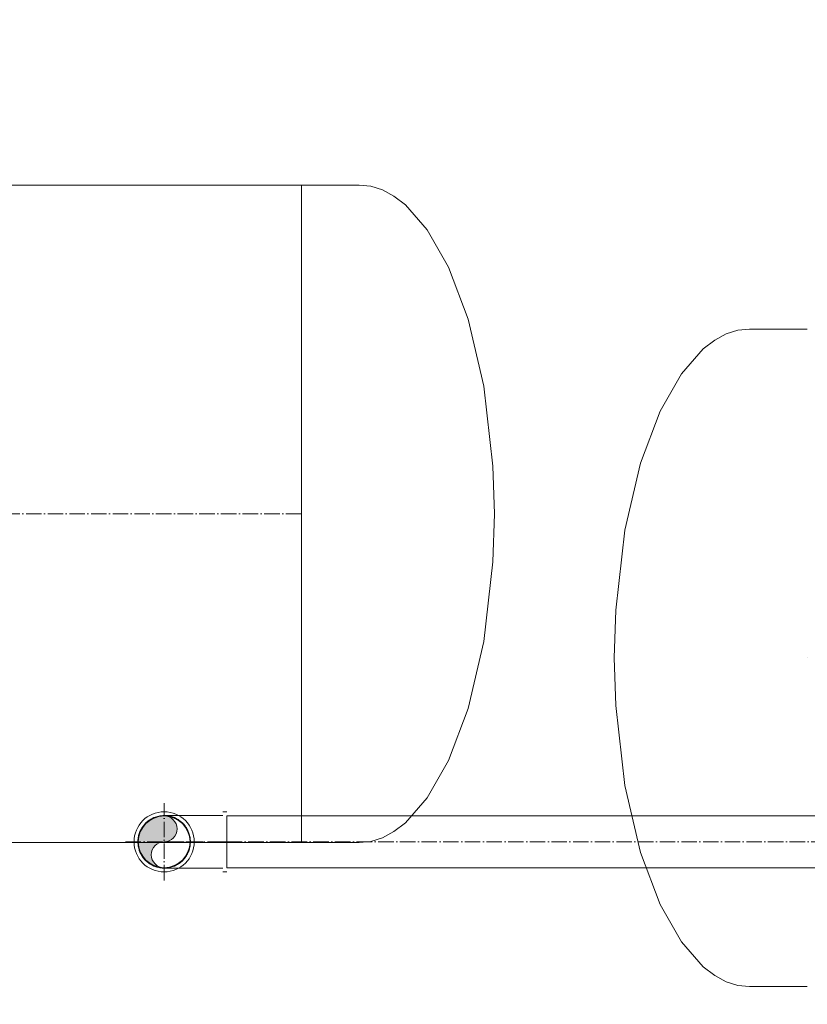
# Model space of a CAD drawing. Header units: metres. Extents: x -54598 to 1827199, y -329446 to -256744.
# Tile 10 of 256: x 17584 to 19624, y -302001 to -299450. Entities that reach past the tile are written whole.
import ezdxf

# ---------------------------------------------------------------- set-up
doc = ezdxf.new("R2010")
doc.units = ezdxf.units.M
doc.linetypes.add('ADSK_Осевая', pattern=[14, 10, -2, 0, -2])
doc.layers.add('P-PIPE', color=7, linetype='Continuous', lineweight=20)
doc.layers.add('P-PIPE-CNTR', color=7, linetype='ADSK_Осевая', lineweight=20)
doc.styles.add('ISO_1.0', font='isocpeur.ttf')

# ---------------------------------------------------------------- blocks, each defined once
blk = doc.blocks.new('ADSK_СтальСварка_Заглушка_ГОСТ17379-2001 - Исполнение 2-669850-Разрез 1')
at = {"layer": 'P-PIPE', "color": 1}
for p, q in [((-26545.24, 670.47), (-26582.74, 670.47)), ((-26582.74, 457.47), (-26582.74, 457.47)), ((-26582.74, 457.47), (-26582.74, 457.47)), ((-26582.74, 244.47), (-26545.24, 244.47))]:
    blk.add_line(p, q, dxfattribs=at)
at = {"layer": 'P-PIPE', "color": 1, "flags": 128}
for points in [[(-26545.24, 670.47), (-26537.66, 669.67), (-26530.21, 667.31), (-26522.79, 663.34), (-26515.34, 657.65), (-26501.18, 641.51), (-26487.36, 617.23), (-26474.72, 583.57), (-26464.61, 540.21), (-26458.67, 488.45), (-26457.74, 457.47)], [(-26545.24, 244.47), (-26537.66, 245.27), (-26530.21, 247.63), (-26522.79, 251.6), (-26515.34, 257.29), (-26501.18, 273.43), (-26487.36, 297.71), (-26474.72, 331.37), (-26464.61, 374.73), (-26458.67, 426.49), (-26457.74, 457.47)]]:
    blk.add_lwpolyline(points, dxfattribs=at)
blk = doc.blocks.new('ADSK_СтальСварка_Заглушка_ГОСТ17379-2001 - Исполнение 2-671129-Разрез 1')
at = {"layer": 'P-PIPE', "color": 5}
for p, q in [((-26255.02, 577.21), (-26292.52, 577.21)), ((-26255.02, 364.21), (-26255.02, 364.21)), ((-26255.02, 364.21), (-26255.02, 364.21)), ((-26292.52, 151.21), (-26255.02, 151.21))]:
    blk.add_line(p, q, dxfattribs=at)
at = {"layer": 'P-PIPE', "color": 5, "flags": 128}
for points in [[(-26292.52, 577.21), (-26300.09, 576.41), (-26307.55, 574.04), (-26314.97, 570.08), (-26322.42, 564.39), (-26336.57, 548.24), (-26350.4, 523.96), (-26363.04, 490.3), (-26373.15, 446.95), (-26379.09, 395.18), (-26380.02, 364.21)], [(-26292.52, 151.21), (-26300.09, 152.01), (-26307.55, 154.37), (-26314.97, 158.34), (-26322.42, 164.03), (-26336.57, 180.17), (-26350.4, 204.45), (-26363.04, 238.11), (-26373.15, 281.47), (-26379.09, 333.23), (-26380.02, 364.21)]]:
    blk.add_lwpolyline(points, dxfattribs=at)
blk = doc.blocks.new('ADSK_ЧугунРезьба_Угольник_ГОСТ8946-75 - Неоцинкованные-703190-Разрез 1')
at = {"layer": 'P-PIPE', "color": 5}
for p, q in [((-26631.11, 264.5), (-26633.61, 264.5)), ((-26633.61, 245), (-26633.61, 245)), ((-26633.61, 245), (-26633.61, 245)), ((-26633.61, 245), (-26633.61, 245)), ((-26633.61, 245), (-26633.61, 245)), ((-26631.11, 245), (-26631.11, 245)), ((-26631.11, 245), (-26631.11, 245)), ((-26633.61, 225.5), (-26631.11, 225.5))]:
    blk.add_line(p, q, dxfattribs=at)
at = {"layer": 'P-PIPE', "color": 5, "flags": 128}
for points in [[(-26688.61, 245), (-26688.59, 245.68), (-26688.55, 246.36), (-26688.48, 247.04), (-26688.39, 247.71), (-26688.27, 248.38), (-26688.12, 249.04), (-26687.94, 249.7), (-26687.74, 250.35), (-26687.52, 250.99), (-26687.26, 251.62), (-26686.99, 252.24), (-26686.69, 252.85), (-26686.36, 253.45), (-26686.01, 254.03), (-26685.64, 254.6), (-26685.24, 255.15), (-26684.83, 255.69), (-26684.39, 256.21), (-26683.93, 256.71), (-26683.45, 257.2), (-26682.95, 257.66), (-26682.44, 258.1), (-26681.91, 258.53), (-26681.36, 258.93), (-26680.79, 259.31), (-26680.21, 259.66), (-26679.62, 259.99), (-26679.01, 260.3), (-26678.4, 260.59), (-26677.77, 260.84), (-26677.13, 261.08), (-26676.48, 261.29), (-26675.83, 261.47), (-26675.16, 261.62), (-26674.5, 261.75), (-26673.82, 261.85), (-26673.15, 261.93), (-26672.47, 261.98), (-26671.79, 262), (-26671.61, 262)], [(-26671.61, 262), (-26670.93, 261.99), (-26670.25, 261.95), (-26669.57, 261.88), (-26668.9, 261.78), (-26668.23, 261.66), (-26667.57, 261.51), (-26666.91, 261.34), (-26666.26, 261.14), (-26665.62, 260.91), (-26664.99, 260.66), (-26664.37, 260.38), (-26663.76, 260.08), (-26663.16, 259.75), (-26662.58, 259.4), (-26662.01, 259.03), (-26661.45, 258.64), (-26660.92, 258.22), (-26660.4, 257.78), (-26659.9, 257.32), (-26659.41, 256.84), (-26658.95, 256.35), (-26658.5, 255.83), (-26658.08, 255.3), (-26657.68, 254.75), (-26657.3, 254.19), (-26656.95, 253.61), (-26656.61, 253.01), (-26656.31, 252.41), (-26656.02, 251.79), (-26655.76, 251.16), (-26655.53, 250.52), (-26655.32, 249.87), (-26655.14, 249.22), (-26654.98, 248.56), (-26654.85, 247.89), (-26654.75, 247.22), (-26654.68, 246.54), (-26654.63, 245.86), (-26654.61, 245.18), (-26654.61, 245)], [(-26671.61, 262), (-26671.58, 262), (-26671.49, 262), (-26671.33, 262), (-26671.12, 262), (-26670.85, 262), (-26670.52, 262), (-26670.13, 262), (-26669.68, 262), (-26669.17, 262), (-26668.61, 262), (-26667.99, 262), (-26667.31, 262), (-26666.58, 262), (-26665.8, 262), (-26664.97, 262), (-26664.09, 262), (-26663.15, 262), (-26662.18, 262), (-26661.15, 262), (-26660.08, 262), (-26658.97, 262), (-26657.82, 262), (-26656.63, 262), (-26655.4, 262), (-26654.14, 262), (-26652.84, 262), (-26651.52, 262), (-26650.16, 262), (-26648.78, 262), (-26647.38, 262), (-26645.95, 262), (-26644.5, 262), (-26643.04, 262), (-26641.56, 262), (-26640.07, 262), (-26638.56, 262), (-26637.05, 262), (-26635.54, 262), (-26634.02, 262), (-26633.61, 262)], [(-26671.61, 228), (-26672.29, 228.01), (-26672.97, 228.05), (-26673.64, 228.12), (-26674.32, 228.22), (-26674.98, 228.34), (-26675.65, 228.49), (-26676.3, 228.66), (-26676.95, 228.86), (-26677.6, 229.09), (-26678.23, 229.34), (-26678.85, 229.62), (-26679.46, 229.92), (-26680.05, 230.25), (-26680.64, 230.6), (-26681.21, 230.97), (-26681.76, 231.36), (-26682.3, 231.78), (-26682.82, 232.22), (-26683.32, 232.68), (-26683.8, 233.16), (-26684.27, 233.65), (-26684.71, 234.17), (-26685.13, 234.7), (-26685.53, 235.25), (-26685.91, 235.81), (-26686.27, 236.39), (-26686.6, 236.99), (-26686.91, 237.59), (-26687.19, 238.21), (-26687.45, 238.84), (-26687.69, 239.48), (-26687.89, 240.13), (-26688.07, 240.78), (-26688.23, 241.44), (-26688.36, 242.11), (-26688.46, 242.78), (-26688.54, 243.46), (-26688.58, 244.14), (-26688.61, 244.82), (-26688.61, 245)], [(-26654.61, 245), (-26654.62, 244.32), (-26654.66, 243.64), (-26654.73, 242.96), (-26654.82, 242.29), (-26654.95, 241.62), (-26655.09, 240.96), (-26655.27, 240.3), (-26655.47, 239.65), (-26655.7, 239.01), (-26655.95, 238.38), (-26656.23, 237.76), (-26656.53, 237.15), (-26656.85, 236.55), (-26657.2, 235.97), (-26657.58, 235.4), (-26657.97, 234.85), (-26658.39, 234.31), (-26658.83, 233.79), (-26659.28, 233.29), (-26659.76, 232.8), (-26660.26, 232.34), (-26660.78, 231.9), (-26661.31, 231.47), (-26661.86, 231.07), (-26662.42, 230.69), (-26663, 230.34), (-26663.59, 230.01), (-26664.2, 229.7), (-26664.82, 229.41), (-26665.45, 229.16), (-26666.09, 228.92), (-26666.73, 228.71), (-26667.39, 228.53), (-26668.05, 228.38), (-26668.72, 228.25), (-26669.39, 228.15), (-26670.07, 228.07), (-26670.74, 228.02), (-26671.42, 228), (-26671.61, 228)], [(-26633.61, 228), (-26635.13, 228), (-26636.64, 228), (-26638.16, 228), (-26639.66, 228), (-26641.16, 228), (-26642.64, 228), (-26644.11, 228), (-26645.56, 228), (-26646.99, 228), (-26648.4, 228), (-26649.79, 228), (-26651.15, 228), (-26652.49, 228), (-26653.79, 228), (-26655.06, 228), (-26656.3, 228), (-26657.5, 228), (-26658.66, 228), (-26659.79, 228), (-26660.87, 228), (-26661.9, 228), (-26662.89, 228), (-26663.84, 228), (-26664.74, 228), (-26665.58, 228), (-26666.38, 228), (-26667.12, 228), (-26667.81, 228), (-26668.45, 228), (-26669.02, 228), (-26669.55, 228), (-26670.01, 228), (-26670.42, 228), (-26670.77, 228), (-26671.05, 228), (-26671.28, 228), (-26671.45, 228), (-26671.56, 228), (-26671.6, 228), (-26671.61, 228)]]:
    blk.add_lwpolyline(points, dxfattribs=at)
at = {"layer": 'P-PIPE', "color": 5}
for radius, start, end in [(19.5, 360, 180), (17, 0, 180), (19.5, 180, 360), (17, 180, 0)]:
    blk.add_arc((-26671.61, 245), radius, start, end, dxfattribs=at)
blk = doc.blocks.new('fasdfasf')
at = {"layer": 'P-PIPE'}
blk.add_hatch(color=7, dxfattribs=at).paths.add_polyline_path([(259823.88, 94283.61), (259820.96, 94287.22), (259819.84, 94291.41), (259820.96, 94295.6), (259824.02, 94298.67), (259828.21, 94299.79), (259832.4, 94300.91), (259835.46, 94303.97), (259836.59, 94308.16), (259835.46, 94312.35), (259834.13, 94314.08), (259830.38, 94316.25), (259828.21, 94316.54), (259823.88, 94315.97), (259819.84, 94314.29), (259816.37, 94311.63), (259813.71, 94308.16), (259812.03, 94304.12), (259811.46, 94299.79), (259812.03, 94295.45), (259813.71, 94291.41), (259816.37, 94287.94), (259819.84, 94285.28)])
at = {"layer": 'P-PIPE', "color": 1}
for p, q in [((259917.08, 94725.26), (257885.19, 94725.26)), ((259917.08, 94299.26), (259917.08, 94725.26)), ((257885.19, 94299.26), (259917.08, 94299.26))]:
    blk.add_line(p, q, dxfattribs=at)
at = {"layer": 'P-PIPE', "color": 5}
for p, q in [((260253.59, 94316.54), (259868.71, 94316.54)), ((259868.71, 94283.04), (259868.71, 94316.54)), ((259868.71, 94283.04), (260253.59, 94283.04))]:
    blk.add_line(p, q, dxfattribs=at)
for centre, radius, start, end in [((259828.21, 94299.79), 16.75, 0, 180), ((259828.21, 94308.16), 8.38, 270, 90), ((259828.21, 94299.79), 16.75, 180, 0), ((259828.21, 94291.41), 8.37, 90, 270)]:
    blk.add_arc(centre, radius, start, end, dxfattribs=at)
at = {"layer": 'P-PIPE-CNTR', "color": 1}
blk.add_line((259917.08, 94512.26), (257885.19, 94512.26), dxfattribs=at)
blk.add_line((259917.08, 94512.26), (257885.19, 94512.26), dxfattribs=at)
at = {"layer": 'P-PIPE-CNTR', "color": 5}
for p, q in [((259828.21, 94274.79), (259828.21, 94324.79)), ((259803.21, 94299.79), (259853.21, 94299.79)), ((259828.21, 94299.79), (259866.21, 94299.79)), ((259866.21, 94299.79), (259868.71, 94299.79)), ((259868.71, 94299.79), (260253.59, 94299.79)), ((259868.71, 94299.79), (260253.59, 94299.79))]:
    blk.add_line(p, q, dxfattribs=at)
at = {"layer": 'P-PIPE', "color": 1}
blk.add_blockref('ADSK_СтальСварка_Заглушка_ГОСТ17379-2001 - Исполнение 2-669850-Разрез 1', (286499.82, 94054.79), dxfattribs=at)
at = {"layer": 'P-PIPE', "color": 5}
for name in ['ADSK_СтальСварка_Заглушка_ГОСТ17379-2001 - Исполнение 2-671129-Разрез 1', 'ADSK_ЧугунРезьба_Угольник_ГОСТ8946-75 - Неоцинкованные-703190-Разрез 1']:
    blk.add_blockref(name, (286499.82, 94054.79), dxfattribs=at)

msp = doc.modelspace()

# ---------------------------------------------------------------- block references
at = {"color": 5, "lineweight": 30, "xscale": 4, "yscale": 4, "zscale": 4}
msp.add_blockref('fasdfasf', (-1021354.9, -678779.5), dxfattribs=at)

# ---------------------------------------------------------------- texts
at = {"insert": (-31447.3, -294346.1), "char_height": 296.352, "width": 15926.819, "attachment_point": 1, "style": 'ISO_1.0'}
msp.add_mtext('\\pi6266.79412;ОБЩИЕ УКАЗАНИЯ.\\P\\pi7963.40932;\\P\\pi0; Данный   рабочий  проект выполнен согласно   задания   на  проектирование.\\PКотельная блочная  {\\C7;1100Гн} предназначена для снабжения теплом .\\P Расчетная температура наружного воздуха tнар.= -14°С.\\P Котельная блочная транспортабельная автоматизированная  {\\C7;1100Гн} производительностью 1.200 МВт смонтирована на прочной раме и поставляется в 100% заводской готовности.\\P Теплоснабжение осуществляется по открытой схеме по температурному графику 90-70°С (2-х трубная система).\\P Котельная комплектуется 2 водогрейными  автоматизированными  котлами  {\\fISOCPEUR|b0|i0|c238|p34;1} котел {\\C0;КВа-0,58\\C7;Гн}.  Котел  оборудован газовыми  горелками.\\PРасход газа на {\\fISOCPEUR|b0|i0|c238|p34;1} котел  {\\C0;КВа-0,46\\C7;Гн}.        -56.8 м3/ч.\\P Внутри блочной котельной располагаются водоподготовительная система, сетевые циркуляционные насосы,  а также электрооборудование, КИП и А (щиты управления, входные распределительные устройства, пульты управления и другое вспомогательное оборудование.\\P Дымовые трубы  поставляются  заводом-изготовителем.\\P Котельная  II  степени  огнестойкости.', dxfattribs=at)

doc.saveas('drawing.dxf')
